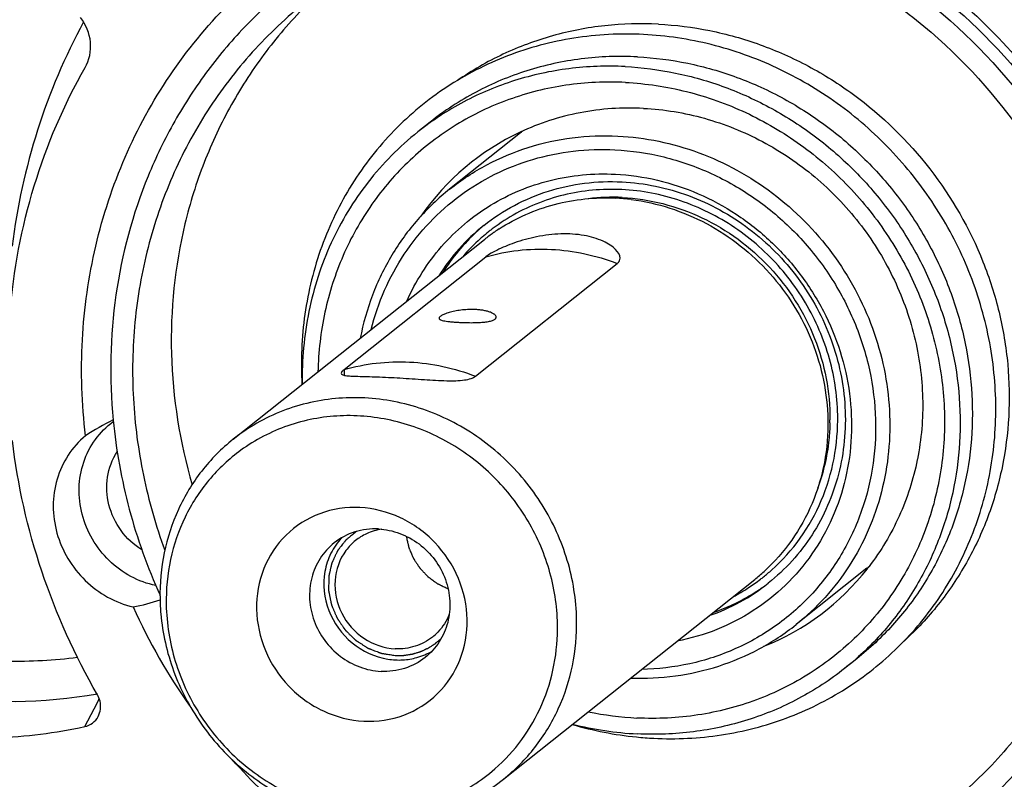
# Model space of a CAD drawing. Header units: millimetres. Extents: x 0 to 420, y 0 to 297.
# Tile 5 of 30: x 117 to 138, y 42 to 58. Entities that reach past the tile are written whole.
import ezdxf

# ---------------------------------------------------------------- set-up
doc = ezdxf.new("R2010")
doc.units = ezdxf.units.MM
doc.header["$LTSCALE"] = 23.1
doc.layers.add('COMPONENTS', color=7, linetype='CONTINUOUS')

msp = doc.modelspace()

# ---------------------------------------------------------------- linework, layer by layer
at = {"layer": 'COMPONENTS', "color": 7, "linetype": 'CONTINUOUS'}
for p, q in [((125.67551, 56.03299), (125.4077, 55.82002)), ((127.6541, 55.80174), (126.10362, 54.56876)), ((121.3685, 49.09437), (126.86563, 53.46587)), ((123.79326, 50.62013), (126.8942, 53.0861)), ((126.6711, 50.47616), (129.77204, 52.94213)), ((123.79326, 50.62013), (123.79549, 50.49677)), ((136.33679, 48.65867), (136.33363, 48.64298)), ((135.23202, 46.27254), (133.68155, 45.03956)), ((127.28146, 41.65886), (132.77859, 46.03035)), ((135.01176, 44.2927), (134.74395, 44.07973))]:
    msp.add_line(p, q, dxfattribs=at)
at = {"layer": 'COMPONENTS', "color": 9, "linetype": 'CONTINUOUS'}
for p, q in [((118.32555, 43.20104), (118.41202, 43.36741)), ((118.41202, 43.36741), (118.4393, 43.41997)), ((118.12071, 42.80806), (118.32555, 43.20104))]:
    msp.add_line(p, q, dxfattribs=at)
at = {"layer": 'COMPONENTS', "color": 7, "linetype": 'CONTINUOUS'}
for centre, radius, start, end in [((129.95968, 50.87658), 5.45236, 115.084177, 145.299974), ((130.96343, 51.64027), 5.31691, 127.84525, 128.492783), ((129.66294, 50.03703), 4.35479, 87.12882, 96.963294), ((129.51066, 49.83327), 4.54404, 82.821788, 87.127789), ((129.57842, 50.34717), 4.37945, 128.520865, 147.921847), ((129.67529, 50.40467), 4.39502, 132.618849, 147.83263), ((129.63748, 50.44225), 4.34177, 131.716981, 132.587482), ((129.63834, 50.44123), 4.34311, 129.911711, 131.716463), ((129.57052, 50.35321), 4.19659, 128.531459, 130.991017), ((129.57492, 50.34773), 4.20362, 127.406966, 128.531769), ((129.57627, 50.34597), 4.20584, 127.151133, 127.407037), ((129.44344, 50.22274), 4.14285, 123.024504, 124.689109), ((129.5862, 50.33717), 4.219, 131.746979, 139.256713), ((129.56503, 50.3596), 4.18816, 130.991655, 131.735249), ((129.43016, 50.24129), 4.12004, 127.612093, 128.489354), ((129.43235, 50.23837), 4.12368, 125.917012, 127.611507), ((129.43833, 50.23014), 4.13386, 124.68929, 125.917178), ((120.85467, 45.12478), 4.87378, 115.672417, 123.86632), ((129.84733, 49.55361), 4.57711, 358.7555, 359.588865), ((124.77945, 45.96248), 1.17433, 122.025742, 128.505219), ((124.78532, 45.95294), 1.18552, 114.860214, 122.021567), ((124.78879, 45.9532), 1.1874, 128.579084, 143.406101), ((131.92214, 50.43469), 5.31779, 308.49294, 309.206908), ((130.92168, 49.65456), 5.49306, 321.879204, 322.507161), ((130.20498, 49.26615), 4.13448, 308.491227, 312.202052), ((130.35657, 49.36602), 4.19507, 308.5312, 311.734018), ((130.95271, 49.62787), 5.45217, 291.803224, 321.898586), ((130.35094, 49.37573), 4.37939, 289.06865, 308.467457), ((130.34632, 49.37924), 4.2118, 303.074696, 307.405606), ((130.35121, 49.37268), 4.20362, 307.406966, 308.531769), ((130.44532, 49.42822), 4.36172, 304.512343, 307.069206), ((130.42186, 49.47148), 4.41078, 289.170447, 303.017185), ((130.34473, 49.38191), 4.21491, 297.696226, 303.073021), ((130.44392, 49.43024), 4.36418, 303.069336, 304.512379), ((124.48373, 45.69072), 4.71611, 181.046847, 185.073224), ((131.19006, 50.84056), 13.17213, 204.262446, 215.211515), ((124.99665, 45.68851), 1.17607, 308.530141, 316.277889), ((125.00625, 45.68464), 1.41746, 285.70399, 300.309228), ((124.99418, 45.79717), 1.53152, 260.960047, 267.111468), ((124.99179, 45.76382), 1.4981, 267.138387, 273.380803), ((124.99436, 45.73463), 1.4688, 273.348015, 285.622912), ((130.55168, 49.90274), 6.91501, 258.196105, 267.099607), ((130.97255, 50.30124), 7.7595, 253.649335, 264.212036), ((130.57994, 49.93596), 7.29581, 255.836959, 267.078382), ((130.94659, 50.09784), 7.55453, 264.252317, 267.132434)]:
    msp.add_arc(centre, radius, start, end, dxfattribs=at)
at = {"layer": 'COMPONENTS', "color": 9, "linetype": 'CONTINUOUS'}
for centre, radius, start, end in [((130.94699, 51.661), 5.29046, 127.862627, 128.493203), ((131.93754, 50.41528), 5.293, 308.493258, 309.204093)]:
    msp.add_arc(centre, radius, start, end, dxfattribs=at)
at = {"layer": 'COMPONENTS', "color": 7, "linetype": 'CONTINUOUS'}
for points, knots in [([(129.78762, 27.97331), (128.59966, 28.03274), (126.2159, 28.3572), (122.75618, 29.43219), (119.48353, 31.06718), (116.49037, 33.21595), (113.8595, 35.81812), (111.66417, 38.80108), (109.96558, 42.08175), (108.81138, 45.56887), (108.23434, 49.16534), (108.25147, 52.77076), (108.86338, 56.28406), (110.05408, 59.60618), (111.7909, 62.64278), (114.02572, 65.30737), (116.69401, 67.52311), (118.71013, 68.65793), (119.75884, 69.1308)], [0, 0, 0, 0, 0.0622454, 0.12519899, 0.18878728, 0.25286, 0.31722074, 0.38164263, 0.44589273, 0.50975559, 0.57305557, 0.63567618, 0.69757429, 0.75878737, 0.81943187, 0.87969182, 0.93979803, 1, 1, 1, 1]), ([(118.13872, 49.17167), (118.05652, 49.86667), (118.00975, 51.26526), (118.30163, 53.32967), (118.94744, 55.28864), (119.92833, 57.08114), (121.21463, 58.65188), (122.76693, 59.95201), (124.53723, 60.94127), (126.47061, 61.58935), (128.50732, 61.87685), (130.58477, 61.79573), (132.6396, 61.34931), (134.60952, 60.55185), (136.4351, 59.42814), (138.06139, 58.01229), (139.43936, 56.34791), (140.16676, 55.10181), (140.47634, 54.45488)], [0, 0, 0, 0, 0.06318082, 0.12560527, 0.18730147, 0.24838168, 0.30904054, 0.36952687, 0.43011284, 0.49105724, 0.55257151, 0.61479348, 0.67777226, 0.74146534, 0.80574609, 0.87042277, 0.93525297, 1, 1, 1, 1]), ([(129.96709, 61.47755), (131.03923, 61.42392), (133.19777, 60.99948), (136.14804, 59.50088), (138.62425, 57.25894), (139.8358, 55.37381), (140.30522, 54.37247)], [0, 0, 0, 0, 0.24528494, 0.4949288, 0.74730665, 1, 1, 1, 1]), ([(129.75588, 61.29725), (130.31145, 61.26946), (131.42568, 61.12971), (133.05482, 60.67762), (134.61714, 59.99169), (136.56647, 58.78549), (138.66853, 56.77978), (140.14833, 54.27945), (140.88367, 52.10827), (141.19945, 50.4316), (141.27229, 48.74221), (141.10048, 47.07623), (140.68744, 45.46981), (140.04167, 43.95778), (139.17734, 42.57349), (138.46578, 41.75385), (138.08167, 41.37616)], [0, 0, 0, 0, 0.06191245, 0.12444966, 0.18756284, 0.2511534, 0.37888957, 0.50662468, 0.57021402, 0.63332564, 0.69586163, 0.7577716, 0.81905844, 0.87977952, 0.94004318, 1, 1, 1, 1]), ([(130.79143, 60.70966), (131.32251, 60.63178), (132.37975, 60.3959), (133.90338, 59.81595), (135.34173, 59.02029), (137.10319, 57.69622), (138.93924, 55.60101), (140.13526, 53.08942), (140.64377, 50.96009), (140.79371, 49.34065), (140.70873, 47.73206), (140.39052, 46.16887), (139.84568, 44.68519), (139.08567, 43.31335), (138.12729, 42.08376), (137.36862, 41.37575), (136.96514, 41.0549)], [0, 0, 0, 0, 0.06240263, 0.1254061, 0.18892745, 0.25284204, 0.38090387, 0.50850164, 0.57187432, 0.6346985, 0.69690651, 0.75848264, 0.81946608, 0.87994902, 0.94006961, 1, 1, 1, 1]), ([(122.64978, 59.05685), (122.30579, 58.78331), (121.65168, 58.19043), (120.79203, 57.18135), (120.06516, 56.06605), (119.28533, 54.45595), (118.69269, 52.25471), (118.65607, 50.42468), (118.74338, 49.51603)], [0, 0, 0, 0, 0.12284358, 0.24594864, 0.36956004, 0.49389072, 0.74485254, 1, 1, 1, 1]), ([(122.96099, 58.66551), (122.54088, 58.33143), (121.75291, 57.59124), (120.76691, 56.30042), (119.99775, 54.85792), (119.46384, 53.29842), (119.17727, 51.6588), (119.14448, 49.97762), (119.36573, 48.29477), (119.6782, 47.2008), (119.87356, 46.6665)], [0, 0, 0, 0, 0.12176213, 0.24394253, 0.36691647, 0.49097873, 0.61631607, 0.74299236, 0.87094616, 1, 1, 1, 1]), ([(123.00227, 58.62278), (122.67488, 58.29778), (122.06384, 57.59898), (121.30123, 56.43059), (120.70355, 55.1598), (120.13857, 53.35402), (119.8941, 50.94897), (120.20012, 49.03129), (120.46945, 48.10214)], [0, 0, 0, 0, 0.12206881, 0.24467364, 0.36806751, 0.49244474, 0.74401493, 1, 1, 1, 1]), ([(118.13015, 57.22871), (118.22315, 57.39212), (118.30498, 57.79437), (118.14954, 58.16999), (118.03013, 58.32408)], [0, 0, 0, 0, 0.49095486, 1, 1, 1, 1]), ([(130.67027, 58.17853), (130.27907, 58.1981), (129.49591, 58.17555), (128.34767, 57.95371), (127.25942, 57.54955), (126.59043, 57.16399), (126.27583, 56.94554)], [0, 0, 0, 0, 0.25312211, 0.50377044, 0.75248863, 1, 1, 1, 1]), ([(130.67027, 58.17853), (131.04736, 58.15966), (131.80367, 58.06393), (132.90866, 57.75332), (133.96687, 57.28187), (135.28411, 56.45315), (136.69697, 55.07659), (137.67651, 53.36489), (138.14852, 51.88348), (138.33923, 50.74264), (138.36209, 49.59685), (138.21652, 48.47137), (137.90552, 47.3914), (137.43575, 46.38108), (136.81781, 45.46342), (136.31498, 44.92598), (136.04483, 44.68007)], [0, 0, 0, 0, 0.06195902, 0.12455089, 0.18772661, 0.25138137, 0.37921785, 0.50698726, 0.57056389, 0.63363907, 0.69611837, 0.75795839, 0.81917199, 0.8798288, 0.9400504, 1, 1, 1, 1]), ([(130.34414, 57.95226), (129.83752, 57.9776), (128.82124, 57.92552), (127.35425, 57.53404), (126.01157, 56.84472), (124.85034, 55.88548), (123.91878, 54.69661), (123.25508, 53.32788), (122.88527, 51.83711), (122.84397, 50.80697), (122.87373, 50.2932)], [0, 0, 0, 0, 0.12589205, 0.25045022, 0.37414254, 0.49756562, 0.6213671, 0.74613, 0.8722765, 1, 1, 1, 1]), ([(130.56866, 42.55277), (131.06212, 42.52809), (132.05181, 42.57619), (133.48344, 42.94559), (134.8001, 43.59832), (135.94874, 44.50941), (136.88407, 45.64269), (137.56966, 46.953), (137.97974, 48.38848), (138.09987, 49.89316), (137.92693, 51.40928), (137.46865, 52.8794), (136.74318, 54.24821), (135.77825, 55.46438), (134.61022, 56.48213), (133.28258, 57.26275), (131.84586, 57.77609), (130.84356, 57.92728), (130.34414, 57.95226)], [0, 0, 0, 0, 0.06177, 0.12289794, 0.18359886, 0.24414691, 0.30484394, 0.36596743, 0.427727, 0.49023225, 0.55347816, 0.61734813, 0.6816337, 0.74606594, 0.81035489, 0.87423162, 0.93748366, 1, 1, 1, 1]), ([(130.21139, 57.46309), (129.80207, 57.48356), (128.98233, 57.45377), (127.78634, 57.19329), (126.6653, 56.72503), (125.98905, 56.28232), (125.67551, 56.03299)], [0, 0, 0, 0, 0.25325437, 0.5038429, 0.75245146, 1, 1, 1, 1]), ([(130.21139, 57.46309), (130.58083, 57.44461), (131.32187, 57.34932), (132.40313, 57.03863), (133.43595, 56.56692), (134.39595, 55.94532), (135.26089, 55.18847), (136.01065, 54.31404), (136.62778, 53.34241), (137.09785, 52.2962), (137.40985, 51.19975), (137.55631, 50.07861), (137.53364, 48.95895), (137.34212, 47.86699), (136.986, 46.82846), (136.47337, 45.86785), (135.81645, 45.00821), (135.29159, 44.51522), (135.01176, 44.2927)], [0, 0, 0, 0, 0.0619957, 0.12464027, 0.18787958, 0.2516005, 0.31564988, 0.37984619, 0.44399542, 0.50790758, 0.57141284, 0.63437652, 0.69671177, 0.75838872, 0.81943894, 0.87995438, 0.94007994, 1, 1, 1, 1]), ([(116.48433, 51.83786), (116.56142, 52.78623), (116.91399, 54.6598), (117.66588, 56.41301), (118.13015, 57.22871)], [0, 0, 0, 0, 0.50342193, 1, 1, 1, 1]), ([(129.94358, 57.25012), (129.53425, 57.27059), (128.71449, 57.24079), (127.51847, 56.9803), (126.3974, 56.51201), (125.72115, 56.06929), (125.4076, 55.81994)], [0, 0, 0, 0, 0.25325441, 0.50384291, 0.75245144, 1, 1, 1, 1]), ([(129.94358, 57.25012), (130.31302, 57.23164), (131.05405, 57.13635), (132.1353, 56.82567), (133.16812, 56.35396), (134.12811, 55.73237), (134.99305, 54.97553), (135.74281, 54.10111), (136.35994, 53.12949), (136.83002, 52.08329), (137.14202, 50.98686), (137.2885, 49.86572), (137.26584, 48.74606), (137.07433, 47.65411), (136.71823, 46.61558), (136.20562, 45.65497), (135.54872, 44.79533), (135.02387, 44.30233), (134.74405, 44.07981)], [0, 0, 0, 0, 0.06199568, 0.12464023, 0.1878795, 0.25160039, 0.31564975, 0.37984604, 0.44399526, 0.50790741, 0.57141268, 0.63437638, 0.69671166, 0.75838865, 0.8194389, 0.87995437, 0.94007995, 1, 1, 1, 1]), ([(129.94987, 56.90316), (129.51623, 56.92485), (128.64722, 56.8848), (127.3884, 56.57026), (126.22679, 56.01271), (125.20627, 55.23245), (124.36461, 54.25852), (123.73288, 53.12709), (123.33385, 51.88089), (123.23292, 51.00839), (123.22359, 50.56967)], [0, 0, 0, 0, 0.12623459, 0.25102565, 0.37482387, 0.4982293, 0.621906, 0.74647473, 0.87241596, 1, 1, 1, 1]), ([(129.94987, 56.90316), (130.40072, 56.8806), (131.30614, 56.74393), (132.60476, 56.27995), (133.80613, 55.57387), (134.86408, 54.65295), (135.73882, 53.55234), (136.3971, 52.31377), (136.81374, 50.98416), (136.97245, 49.61393), (136.86651, 48.25528), (136.49918, 46.96038), (135.88383, 45.77944), (135.04372, 44.7587), (134.01143, 43.93832), (132.82721, 43.35045), (131.5382, 43.01764), (130.64661, 42.97434), (130.20179, 42.99659)], [0, 0, 0, 0, 0.06252096, 0.12586459, 0.1898991, 0.25439048, 0.31904116, 0.38353157, 0.44756425, 0.51090617, 0.57342364, 0.63510587, 0.69607129, 0.75655323, 0.81686486, 0.87734782, 0.93831447, 1, 1, 1, 1]), ([(130.34619, 56.33605), (129.88229, 56.35926), (128.95149, 56.29658), (128.06323, 56.00917), (127.64815, 55.81471)], [0, 0, 0, 0, 0.50331266, 1, 1, 1, 1]), ([(130.34619, 56.33605), (130.79497, 56.3136), (131.69693, 56.16474), (132.9739, 55.65077), (134.12596, 54.8706), (135.09618, 53.86291), (135.83759, 52.67714), (136.31365, 51.37083), (136.50064, 50.00858), (136.42469, 49.0987), (136.33679, 48.65867)], [0, 0, 0, 0, 0.12280423, 0.24741617, 0.37344314, 0.50022743, 0.6269756, 0.75290101, 0.87736532, 1, 1, 1, 1]), ([(125.4076, 55.81994), (125.0043, 55.49921), (124.26876, 54.75605), (123.45484, 53.40976), (122.96506, 51.89633), (122.87098, 50.8318), (122.88144, 50.29866)], [0, 0, 0, 0, 0.24623004, 0.49417473, 0.74518874, 1, 1, 1, 1]), ([(125.16782, 52.11587), (125.2636, 52.33282), (125.48707, 52.75193), (125.91191, 53.32124), (126.41677, 53.81781), (126.9912, 54.2312), (127.6234, 54.55297), (128.30036, 54.77655), (129.00799, 54.89742), (129.48868, 54.90794), (129.72886, 54.89593)], [0, 0, 0, 0, 0.12526896, 0.24977393, 0.37384212, 0.49784053, 0.6221423, 0.74709212, 0.8729757, 1, 1, 1, 1]), ([(126.8509, 53.77356), (127.05993, 53.93979), (127.51077, 54.23496), (128.25817, 54.54714), (129.05551, 54.72082), (129.60202, 54.74068), (129.8749, 54.72703)], [0, 0, 0, 0, 0.24755004, 0.49616453, 0.74674818, 1, 1, 1, 1]), ([(129.72886, 54.89593), (130.03786, 54.88047), (130.65816, 54.79153), (131.55345, 54.49307), (132.39161, 54.03878), (133.14493, 53.44373), (133.78903, 52.72747), (134.30291, 51.91337), (134.66977, 51.02795), (134.87745, 50.10004), (134.91889, 49.15993), (134.79237, 48.23845), (134.50163, 47.36602), (134.0559, 46.57171), (133.46977, 45.88215), (132.76259, 45.32051), (131.95847, 44.90572), (131.37743, 44.73678), (131.08137, 44.68025)], [0, 0, 0, 0, 0.06241816, 0.125602, 0.1894528, 0.2537799, 0.3183398, 0.38286077, 0.44707509, 0.51075193, 0.57372612, 0.6359204, 0.69735857, 0.75816598, 0.81855523, 0.87879878, 0.93919037, 1, 1, 1, 1]), ([(129.8749, 54.72703), (130.12118, 54.71471), (130.61519, 54.65118), (131.33602, 54.44408), (132.02457, 54.1296), (132.66457, 53.71522), (133.2412, 53.21065), (133.74104, 52.62771), (134.15246, 51.97997), (134.46585, 51.2825), (134.67385, 50.55154), (134.77151, 49.80412), (134.75641, 49.05768), (134.62874, 48.32971), (134.39134, 47.63736), (134.04961, 46.99695), (133.61167, 46.42386), (133.26178, 46.09519), (133.07523, 45.94684)], [0, 0, 0, 0, 0.06199323, 0.12463801, 0.18787803, 0.25159928, 0.31564861, 0.37984483, 0.44399421, 0.50790651, 0.57141187, 0.63437569, 0.69671113, 0.75838824, 0.81943865, 0.87995433, 0.94008004, 1, 1, 1, 1]), ([(126.10362, 54.56876), (125.85269, 54.3692), (125.38503, 53.92279), (124.81404, 53.13687), (124.38824, 52.25665), (124.20999, 51.62644), (124.14798, 51.30531)], [0, 0, 0, 0, 0.2478613, 0.49663213, 0.74714661, 1, 1, 1, 1]), ([(134.59331, 49.62857), (134.58534, 50.06886), (134.44506, 50.95729), (133.89197, 52.18832), (133.03705, 53.24075), (131.94491, 54.03345), (130.69786, 54.50571), (129.39003, 54.61873), (128.12387, 54.36126), (127.37029, 53.95129), (127.03628, 53.69821)], [0, 0, 0, 0, 0.12598543, 0.25365845, 0.38193243, 0.50951806, 0.63533997, 0.75882801, 0.88010632, 1, 1, 1, 1]), ([(127.18559, 53.69626), (127.55636, 53.93727), (128.38727, 54.30434), (129.28999, 54.39403), (129.73836, 54.3716)], [0, 0, 0, 0, 0.49623996, 1, 1, 1, 1]), ([(129.88107, 54.38635), (130.47878, 54.35645), (131.68584, 54.04399), (133.1858, 52.93543), (134.1909, 51.35737), (134.42866, 50.1256), (134.42432, 49.52077)], [0, 0, 0, 0, 0.24641117, 0.4981392, 0.75095975, 1, 1, 1, 1]), ([(130.07847, 54.34169), (130.64964, 54.26983), (131.78436, 53.90211), (133.18293, 52.79304), (134.12667, 51.27339), (134.36819, 50.10001), (134.37869, 49.52017)], [0, 0, 0, 0, 0.24704715, 0.49872808, 0.75112584, 1, 1, 1, 1]), ([(129.83252, 53.06101), (129.83137, 53.1307), (129.75318, 53.24047), (129.6143, 53.34916), (129.389, 53.4718), (129.02543, 53.57481), (128.52996, 53.60486), (128.01483, 53.54082), (127.54382, 53.41012), (127.17389, 53.25503), (126.96691, 53.14392), (126.8942, 53.0861)], [0, 0, 0, 0, 0.06493045, 0.11131224, 0.16682733, 0.30171364, 0.459883, 0.62615092, 0.78314981, 0.9134653, 1, 1, 1, 1]), ([(126.8942, 53.0861), (127.12503, 53.15291), (127.60133, 53.24794), (128.33255, 53.27041), (129.06544, 53.17341), (129.54054, 53.03135), (129.77204, 52.94213)], [0, 0, 0, 0, 0.24608374, 0.4946299, 0.74593273, 1, 1, 1, 1]), ([(129.77204, 52.94213), (129.7906, 52.95689), (129.82243, 52.99215), (129.83289, 53.03898), (129.83252, 53.06101)], [0, 0, 0, 0, 0.51830318, 1, 1, 1, 1]), ([(126.67265, 51.93365), (126.62503, 51.93603), (126.52887, 51.93652), (126.38645, 51.92605), (126.25011, 51.90592), (126.12705, 51.87855), (126.03628, 51.85093), (125.97539, 51.82697), (125.93938, 51.81013), (125.91051, 51.79333), (125.88613, 51.77505), (125.87201, 51.75669), (125.87223, 51.74529)], [0, 0, 0, 0, 0.16912117, 0.34059289, 0.50609341, 0.65751162, 0.78736702, 0.84217965, 0.88937613, 0.92853065, 0.95955576, 1, 1, 1, 1]), ([(127.12202, 51.76799), (127.12163, 51.78913), (127.10015, 51.81492), (127.07087, 51.83655), (127.0403, 51.85504), (126.99338, 51.87602), (126.92721, 51.89727), (126.85016, 51.91462), (126.76413, 51.92728), (126.70386, 51.93209), (126.67265, 51.93365)], [0, 0, 0, 0, 0.12677207, 0.17148522, 0.22189801, 0.3397051, 0.4791169, 0.63778672, 0.81267873, 1, 1, 1, 1]), ([(125.87223, 51.74529), (125.8723, 51.74207), (125.87396, 51.73521), (125.88075, 51.72606), (125.89128, 51.71776), (125.9121, 51.70655), (125.94786, 51.69487), (126.00103, 51.68344), (126.06675, 51.67366), (126.14341, 51.66537), (126.22913, 51.65851), (126.28913, 51.65498), (126.32027, 51.65343)], [0, 0, 0, 0, 0.02052563, 0.04349869, 0.07133946, 0.10534447, 0.1937567, 0.30982963, 0.45190132, 0.61697796, 0.80124059, 1, 1, 1, 1]), ([(126.32027, 51.65343), (126.36795, 51.65104), (126.46392, 51.64752), (126.60622, 51.646), (126.74267, 51.64908), (126.86604, 51.65784), (126.9575, 51.67111), (127.01881, 51.68645), (127.0551, 51.69908), (127.08408, 51.71345), (127.10552, 51.7296), (127.11915, 51.74783), (127.12214, 51.7616), (127.12202, 51.76799)], [0, 0, 0, 0, 0.17029097, 0.34255005, 0.50761651, 0.65703038, 0.78360774, 0.83663547, 0.88225807, 0.92042735, 0.9516225, 0.97722322, 1, 1, 1, 1]), ([(123.79326, 50.62013), (123.77662, 50.60689), (123.75129, 50.58529), (123.73187, 50.55358), (123.73206, 50.54083)], [0, 0, 0, 0, 0.62509781, 1, 1, 1, 1]), ([(123.79326, 50.62013), (124.02408, 50.68694), (124.50038, 50.78197), (125.2316, 50.80444), (125.96449, 50.70744), (126.4396, 50.56538), (126.6711, 50.47616)], [0, 0, 0, 0, 0.24608374, 0.4946299, 0.74593273, 1, 1, 1, 1]), ([(141.64646, 50.43664), (141.79213, 49.205), (141.71311, 46.70539), (140.44452, 43.21601), (138.14046, 40.35567), (135.02657, 38.42094), (131.41962, 37.6025), (127.67924, 37.97033), (124.16797, 39.47167), (122.19786, 41.12988), (121.3507, 42.08256)], [0, 0, 0, 0, 0.12633963, 0.25004282, 0.3719281, 0.49354309, 0.61654694, 0.7420345, 0.87013188, 1, 1, 1, 1]), ([(123.73206, 50.54083), (123.73225, 50.52771), (123.75387, 50.50795), (123.7889, 50.49758), (123.851, 50.48505), (123.95454, 50.4778), (124.18232, 50.46947), (124.54127, 50.46214), (125.02634, 50.43814), (125.53659, 50.40174), (126.00687, 50.37265), (126.35107, 50.37385), (126.5627, 50.41658), (126.64211, 50.45311), (126.6711, 50.47616)], [0, 0, 0, 0, 0.01322963, 0.02384345, 0.03788413, 0.0764737, 0.12855631, 0.2675174, 0.43835207, 0.61798333, 0.78288266, 0.913896, 0.96267833, 1, 1, 1, 1]), ([(128.88156, 45.14867), (128.87364, 45.58619), (128.73335, 46.46916), (128.17854, 47.6904), (127.32244, 48.73087), (126.23048, 49.50877), (124.98647, 49.96315), (123.68624, 50.05578), (122.43372, 49.77694), (121.69428, 49.35345), (121.36853, 49.0944)], [0, 0, 0, 0, 0.12604992, 0.25379014, 0.38211585, 0.50970999, 0.63548925, 0.75890007, 0.88011012, 1, 1, 1, 1]), ([(128.46369, 45.05044), (128.45638, 45.45408), (128.32866, 46.2685), (127.82537, 47.39857), (127.04665, 48.36745), (126.05066, 49.10177), (124.91115, 49.54609), (123.71283, 49.66464), (122.54794, 49.44632), (121.85006, 49.08295), (121.53924, 48.8568)], [0, 0, 0, 0, 0.12593132, 0.25354162, 0.38177389, 0.50935123, 0.63520794, 0.75875947, 0.88009707, 1, 1, 1, 1]), ([(133.14912, 46.23547), (133.61318, 46.64945), (134.37101, 47.71259), (134.60484, 48.99215), (134.59331, 49.62857)], [0, 0, 0, 0, 0.49417639, 1, 1, 1, 1]), ([(119.67683, 45.89325), (119.48732, 45.93379), (119.11559, 46.07207), (118.63618, 46.42461), (118.26684, 46.89512), (118.03852, 47.44477), (117.97052, 48.02859), (118.06999, 48.59827), (118.32968, 49.10486), (118.59713, 49.37222), (118.74644, 49.48067)], [0, 0, 0, 0, 0.12591774, 0.25367993, 0.38209747, 0.50979325, 0.63560513, 0.75895964, 0.88008874, 1, 1, 1, 1]), ([(118.74338, 49.51603), (118.80658, 48.85821), (119.04504, 47.54534), (119.49466, 46.28936), (119.76898, 45.68179)], [0, 0, 0, 0, 0.49782487, 1, 1, 1, 1]), ([(134.37869, 49.52017), (134.38994, 48.89935), (134.16417, 47.65156), (133.43165, 46.61088), (132.9823, 46.20341)], [0, 0, 0, 0, 0.50584182, 1, 1, 1, 1]), ([(134.42335, 49.4542), (134.42067, 49.3306), (134.39029, 48.8419), (134.27874, 48.35802), (134.15137, 48.01506)], [0, 0, 0, 0, 0.25256711, 1, 1, 1, 1]), ([(118.13872, 49.17167), (117.99191, 49.05041), (117.7322, 48.75958), (117.48817, 48.22545), (117.40519, 47.6346), (117.48895, 47.03426), (117.7315, 46.47085), (118.11384, 45.98761), (118.60588, 45.62172), (118.98674, 45.47369), (119.18139, 45.42791)], [0, 0, 0, 0, 0.1199009, 0.24117242, 0.36468282, 0.4905427, 0.61816499, 0.74644956, 0.87408813, 1, 1, 1, 1]), ([(118.39943, 43.50683), (117.90645, 44.36183), (117.0916, 46.16563), (116.65475, 48.09689), (116.53869, 49.06765)], [0, 0, 0, 0, 0.50235854, 1, 1, 1, 1]), ([(121.36853, 49.0944), (121.11352, 48.8916), (120.64835, 48.42183), (120.13322, 47.57096), (119.82275, 46.61446), (119.76229, 45.9416), (119.7684, 45.60456)], [0, 0, 0, 0, 0.2462581, 0.49422549, 0.74521441, 1, 1, 1, 1]), ([(121.53924, 48.8568), (121.2808, 48.66876), (120.80727, 48.22497), (120.27987, 47.40349), (119.961, 46.46946), (119.89838, 45.80927), (119.90437, 45.47862)], [0, 0, 0, 0, 0.24631638, 0.49419295, 0.74513395, 1, 1, 1, 1]), ([(136.33363, 48.64298), (136.24789, 48.21972), (135.98401, 47.39427), (135.5397, 46.64964), (135.28004, 46.31115)], [0, 0, 0, 0, 0.50305511, 1, 1, 1, 1]), ([(124.14171, 47.6006), (123.84608, 47.61539), (123.24572, 47.52749), (122.48067, 47.04179), (121.98053, 46.28093), (121.82232, 45.37017), (122.02154, 44.45035), (122.54353, 43.65552), (123.30995, 43.10022), (123.92281, 42.94363), (124.22635, 42.92845)], [0, 0, 0, 0, 0.12261626, 0.24331796, 0.36469461, 0.48888012, 0.6163019, 0.74552164, 0.87410688, 1, 1, 1, 1]), ([(124.22635, 42.92845), (124.52198, 42.91366), (125.12234, 43.00156), (125.88739, 43.48726), (126.38753, 44.24813), (126.54574, 45.15888), (126.34652, 46.07871), (125.82453, 46.87354), (125.05811, 47.42883), (124.44525, 47.58542), (124.14171, 47.6006)], [0, 0, 0, 0, 0.12261626, 0.24331796, 0.36469461, 0.48888012, 0.6163019, 0.74552164, 0.87410688, 1, 1, 1, 1]), ([(124.54644, 47.13254), (124.37338, 47.1412), (124.02389, 47.09882), (123.71225, 46.93364), (123.5788, 46.82743)], [0, 0, 0, 0, 0.50395216, 1, 1, 1, 1]), ([(124.54644, 47.13254), (124.70443, 47.12464), (125.02274, 47.05804), (125.45073, 46.82207), (125.79762, 46.47134), (126.03162, 46.03786), (126.1313, 45.56068), (126.08621, 45.08312), (125.89946, 44.65008), (125.68966, 44.41772), (125.5705, 44.32288)], [0, 0, 0, 0, 0.12463418, 0.2516221, 0.37990285, 0.50799966, 0.63448584, 0.75848705, 0.88001122, 1, 1, 1, 1]), ([(125.15514, 46.97444), (125.16195, 46.94388), (125.17217, 46.89802), (125.18409, 46.84453), (125.1909, 46.81396), (125.19601, 46.79103), (125.20027, 46.77193), (125.20367, 46.75664), (125.20581, 46.74709), (125.20748, 46.73944), (125.20862, 46.73468), (125.20933, 46.73084), (125.21039, 46.72804), (125.21159, 46.72526), (125.21393, 46.71971), (125.21746, 46.71137), (125.22373, 46.69655), (125.23156, 46.67803), (125.24409, 46.6484), (125.25976, 46.61136), (125.27542, 46.57431), (125.28795, 46.54468), (125.29578, 46.52615), (125.30205, 46.51134), (125.30557, 46.503), (125.30793, 46.49745), (125.30908, 46.49466), (125.31036, 46.49193), (125.3127, 46.48861), (125.31541, 46.48436), (125.31986, 46.47761), (125.32539, 46.46916), (125.33425, 46.45564), (125.34532, 46.43874), (125.35861, 46.41846), (125.3719, 46.39818), (125.38519, 46.3779), (125.39848, 46.35762), (125.41177, 46.33734), (125.42285, 46.32044), (125.43171, 46.30692), (125.43835, 46.29678), (125.4439, 46.28834), (125.44775, 46.2824), (125.45001, 46.27906), (125.45152, 46.27641), (125.45376, 46.27433), (125.45649, 46.27136), (125.46139, 46.26626), (125.46833, 46.25891), (125.47668, 46.25012), (125.4878, 46.2384), (125.50172, 46.22374), (125.51841, 46.20616), (125.5351, 46.18857), (125.55179, 46.17098), (125.56848, 46.15339), (125.58517, 46.13581), (125.59909, 46.12115), (125.61021, 46.10942), (125.61717, 46.10211), (125.62272, 46.09622), (125.62624, 46.09261), (125.62893, 46.08957), (125.63129, 46.0877), (125.63375, 46.08594), (125.63861, 46.08237), (125.64592, 46.07704), (125.65891, 46.06753), (125.67514, 46.05566), (125.70111, 46.03666), (125.73358, 46.01291), (125.76605, 45.98917), (125.78878, 45.97254), (125.80177, 45.96304), (125.81151, 45.95592), (125.82125, 45.9488), (125.82855, 45.94344), (125.83342, 45.93989), (125.83584, 45.93809), (125.83834, 45.93641), (125.84204, 45.93478), (125.84654, 45.93255), (125.8538, 45.92908), (125.86286, 45.92471), (125.87737, 45.91774), (125.89549, 45.90902), (125.91725, 45.89856), (125.94626, 45.88461), (125.99702, 45.8602), (126.04053, 45.83927), (126.06954, 45.82533)], [0, 0, 0, 0, 0.0625, 0.09375, 0.109375, 0.125, 0.140625, 0.1484375, 0.15625, 0.16015625, 0.1640625, 0.16601562, 0.16796875, 0.16992188, 0.171875, 0.1796875, 0.1875, 0.203125, 0.21875, 0.25, 0.28125, 0.296875, 0.3125, 0.3203125, 0.328125, 0.33007812, 0.33203125, 0.33398438, 0.3359375, 0.33984375, 0.34375, 0.3515625, 0.359375, 0.375, 0.390625, 0.40625, 0.421875, 0.4375, 0.453125, 0.46875, 0.4765625, 0.484375, 0.4921875, 0.49609375, 0.49804688, 0.5, 0.50195312, 0.50390625, 0.5078125, 0.515625, 0.5234375, 0.53125, 0.546875, 0.5625, 0.578125, 0.59375, 0.609375, 0.625, 0.640625, 0.6484375, 0.65625, 0.66015625, 0.6640625, 0.66601562, 0.66796875, 0.66992188, 0.671875, 0.6796875, 0.6875, 0.703125, 0.71875, 0.75, 0.78125, 0.796875, 0.8046875, 0.8125, 0.8203125, 0.828125, 0.83007812, 0.83203125, 0.83398438, 0.8359375, 0.83984375, 0.84375, 0.8515625, 0.859375, 0.875, 0.890625, 0.90625, 0.9375, 1, 1, 1, 1]), ([(123.5788, 46.82743), (123.45963, 46.7326), (123.24983, 46.50023), (123.06308, 46.0672), (123.018, 45.58963), (123.11768, 45.11246), (123.35168, 44.67898), (123.69857, 44.32825), (124.12655, 44.09228), (124.44487, 44.02568), (124.60286, 44.01777)], [0, 0, 0, 0, 0.11998878, 0.24151295, 0.36551416, 0.49200034, 0.62009715, 0.7483779, 0.87536582, 1, 1, 1, 1]), ([(123.74375, 46.9397), (123.64944, 46.83918), (123.48896, 46.60669), (123.31232, 46.06568), (123.39204, 45.31577), (123.91663, 44.58594), (124.47028, 44.32963), (124.75354, 44.28467)], [0, 0, 0, 0, 0.12085854, 0.24348554, 0.49330431, 0.74850639, 1, 1, 1, 1]), ([(123.83545, 46.66106), (123.69643, 46.47384), (123.52735, 45.99688), (123.68744, 45.26064), (124.18685, 44.68991), (124.67261, 44.52294), (124.91259, 44.51093)], [0, 0, 0, 0, 0.24272158, 0.49443947, 0.74989374, 1, 1, 1, 1]), ([(119.90437, 45.47862), (119.91195, 45.06025), (120.04868, 44.21585), (120.58743, 43.05133), (121.41799, 42.06603), (122.4741, 41.3401), (123.6719, 40.93252), (124.91572, 40.87922), (126.10225, 41.18713), (126.79161, 41.62059), (127.09167, 41.88154)], [0, 0, 0, 0, 0.12616151, 0.25403082, 0.38244997, 0.5100541, 0.63574767, 0.7590129, 0.88010215, 1, 1, 1, 1]), ([(119.78609, 45.27368), (119.82366, 44.84982), (120.01453, 44.00367), (120.61568, 42.85043), (121.48938, 41.88238), (122.57274, 41.17111), (123.78755, 40.769), (125.04579, 40.70811), (126.25289, 40.99499), (126.96597, 41.40796), (127.28143, 41.65883)], [0, 0, 0, 0, 0.12656749, 0.25453915, 0.3828335, 0.51023096, 0.63576692, 0.75899092, 0.88011797, 1, 1, 1, 1]), ([(127.09167, 41.88154), (127.53137, 42.26391), (128.25188, 43.25436), (128.4745, 44.45402), (128.46369, 45.05044)], [0, 0, 0, 0, 0.49414648, 1, 1, 1, 1]), ([(127.28143, 41.65883), (127.53644, 41.86163), (128.00163, 42.3314), (128.51672, 43.18233), (128.8274, 44.13878), (128.88767, 44.81166), (128.88156, 45.14867)], [0, 0, 0, 0, 0.24626223, 0.49422392, 0.74524367, 1, 1, 1, 1]), ([(130.0624, 43.86902), (130.38921, 43.85718), (131.04322, 43.889), (131.99647, 44.10572), (132.89055, 44.485), (133.43067, 44.84005), (133.68155, 45.03956)], [0, 0, 0, 0, 0.25286911, 0.50337156, 0.75214115, 1, 1, 1, 1]), ([(125.72925, 44.7685), (125.61661, 44.67886), (125.3536, 44.53942), (125.05863, 44.50363), (124.91259, 44.51093)], [0, 0, 0, 0, 0.49610567, 1, 1, 1, 1]), ([(125.5705, 44.32288), (125.43705, 44.21668), (125.1254, 44.0515), (124.77591, 44.00912), (124.60286, 44.01777)], [0, 0, 0, 0, 0.49604784, 1, 1, 1, 1]), ([(134.74405, 44.07981), (134.43051, 43.83046), (133.75425, 43.38773), (132.63318, 42.91945), (131.43717, 42.65895), (130.6174, 42.62915), (130.20807, 42.64963)], [0, 0, 0, 0, 0.24754856, 0.49615709, 0.74674559, 1, 1, 1, 1]), ([(110.37248, 43.89215), (110.97311, 43.58279), (112.22082, 43.06442), (114.1833, 42.61426), (116.17136, 42.50763), (117.48271, 42.66976), (118.12071, 42.80806)], [0, 0, 0, 0, 0.25429081, 0.50577994, 0.7542921, 1, 1, 1, 1]), ([(118.4152, 43.02904), (118.44206, 43.07907), (118.47699, 43.19185), (118.46924, 43.30928), (118.4557, 43.36588)], [0, 0, 0, 0, 0.49383483, 1, 1, 1, 1]), ([(118.12071, 42.80806), (118.18219, 42.82138), (118.30102, 42.87452), (118.38549, 42.97373), (118.4152, 43.02904)], [0, 0, 0, 0, 0.50046498, 1, 1, 1, 1])]:
    msp.add_open_spline(points, degree=3, knots=knots, dxfattribs=at)
at = {"layer": 'COMPONENTS', "color": 9, "linetype": 'CONTINUOUS'}
for points, knots in [([(129.84466, 28.08294), (128.66181, 28.14211), (126.2883, 28.4649), (122.84317, 29.5341), (119.5838, 31.16026), (116.60199, 33.29753), (113.98001, 35.886), (111.79068, 38.85364), (110.09486, 42.11802), (108.93998, 45.58857), (108.35876, 49.1689), (108.36826, 52.75934), (108.96928, 56.25951), (110.14619, 59.571), (111.86679, 62.60002), (114.08354, 65.26054), (116.73263, 67.47606), (118.73577, 68.61344), (119.77809, 69.08825)], [0, 0, 0, 0, 0.062242, 0.1251913, 0.18877472, 0.25284261, 0.31719928, 0.38161857, 0.44586815, 0.50973289, 0.57303711, 0.63566389, 0.69756922, 0.75878931, 0.81943917, 0.87970132, 0.93980535, 1, 1, 1, 1]), ([(118.09587, 58.22793), (117.6874, 57.47426), (117.00967, 55.87588), (116.64128, 54.18), (116.53428, 53.31938)], [0, 0, 0, 0, 0.49710253, 1, 1, 1, 1]), ([(126.10362, 54.56876), (126.35811, 54.77114), (126.907, 55.13047), (127.81692, 55.51052), (128.78766, 55.72196), (129.45302, 55.74614), (129.78525, 55.72952)], [0, 0, 0, 0, 0.24754828, 0.49615869, 0.74674332, 1, 1, 1, 1]), ([(129.78525, 55.72952), (130.08511, 55.71452), (130.68659, 55.63717), (131.56419, 55.38503), (132.40259, 55.00205), (133.44186, 54.32935), (134.54592, 53.21412), (135.29019, 51.83357), (135.62794, 50.64587), (135.74689, 49.73576), (135.72847, 48.827), (135.57302, 47.94069), (135.28397, 47.09775), (134.86789, 46.31805), (134.33469, 45.62031), (133.90867, 45.22018), (133.68155, 45.03956)], [0, 0, 0, 0, 0.06203661, 0.12472241, 0.18800383, 0.25176669, 0.37976752, 0.5075825, 0.57112972, 0.634135, 0.69651143, 0.7582291, 0.81931964, 0.87987505, 0.94004034, 1, 1, 1, 1]), ([(124.38847, 51.49727), (124.46198, 51.79029), (124.65719, 52.36269), (125.08947, 53.15546), (125.64856, 53.85769), (126.31943, 54.45003), (127.08397, 54.91654), (127.92158, 55.24466), (128.80931, 55.42579), (129.41612, 55.4453), (129.71918, 55.43013)], [0, 0, 0, 0, 0.12621243, 0.25125376, 0.37546989, 0.49930164, 0.62323442, 0.74774359, 0.87322987, 1, 1, 1, 1]), ([(129.71918, 55.43013), (130.07965, 55.4121), (130.80347, 55.30444), (131.84356, 54.9401), (132.80923, 54.38553), (133.66481, 53.66143), (134.261, 52.93786), (134.65451, 52.30286), (134.9881, 51.63791), (135.28871, 50.75955), (135.44933, 49.66665), (135.40334, 48.57564), (135.15176, 47.52677), (134.70327, 46.55884), (134.07405, 45.70804), (133.2873, 45.0064), (132.37234, 44.48026), (131.36402, 44.14911), (130.65769, 44.06679), (130.30307, 44.06016)], [0, 0, 0, 0, 0.06249595, 0.12579679, 0.18978256, 0.25423233, 0.31886445, 0.35118574, 0.38343842, 0.44753413, 0.51098275, 0.57363911, 0.63547031, 0.69656482, 0.75712359, 0.81743165, 0.8778142, 0.93858451, 1, 1, 1, 1]), ([(119.37115, 46.67487), (119.19528, 46.7849), (118.88372, 47.07585), (118.61397, 47.64703), (118.57881, 48.26861), (118.72325, 48.65672), (118.83032, 48.82237)], [0, 0, 0, 0, 0.25473724, 0.50888636, 0.75781459, 1, 1, 1, 1]), ([(117.96645, 44.32103), (117.45408, 44.25383), (116.41218, 44.19791), (114.84801, 44.34927), (113.30733, 44.73064), (112.32294, 45.13434), (111.84535, 45.36961)], [0, 0, 0, 0, 0.24626137, 0.49498944, 0.7462853, 1, 1, 1, 1]), ([(118.39726, 43.52059), (117.21229, 43.30946), (114.72786, 43.29072), (112.37115, 44.06075), (111.27254, 44.61509)], [0, 0, 0, 0, 0.49447069, 1, 1, 1, 1])]:
    msp.add_open_spline(points, degree=3, knots=knots, dxfattribs=at)
at = {"layer": 'COMPONENTS', "color": 2, "linetype": 'CONTINUOUS'}
for points, knots in [([(124.06446, 47.07709), (124.05026, 47.06558), (124.02185, 47.04255), (123.97924, 47.00801), (123.94373, 46.97923), (123.91532, 46.9562), (123.89402, 46.93893), (123.87626, 46.92454), (123.86206, 46.91303), (123.85318, 46.90583), (123.84607, 46.90008), (123.84166, 46.89646), (123.83851, 46.89399), (123.8368, 46.89247), (123.83543, 46.89056), (123.8336, 46.8883), (123.82931, 46.88277), (123.82283, 46.87452), (123.81422, 46.86349), (123.8056, 46.85248), (123.7941, 46.83778), (123.77399, 46.81207), (123.74526, 46.77534), (123.71653, 46.73861), (123.69642, 46.7129), (123.68492, 46.69821), (123.67631, 46.68719), (123.66768, 46.67618), (123.66123, 46.6679), (123.6569, 46.66241), (123.65515, 46.66008), (123.65362, 46.6583), (123.65254, 46.65623), (123.65084, 46.65247), (123.64831, 46.64716), (123.64432, 46.63863), (123.63931, 46.62798), (123.63131, 46.61094), (123.6213, 46.58964), (123.60929, 46.56407), (123.59728, 46.53851), (123.58528, 46.51294), (123.57327, 46.48738), (123.56126, 46.46181), (123.55126, 46.44051), (123.54325, 46.42346), (123.53825, 46.41281), (123.53425, 46.40429), (123.53124, 46.3979), (123.52875, 46.39257), (123.52698, 46.38885), (123.52602, 46.3867), (123.52514, 46.38516), (123.52488, 46.38336), (123.52432, 46.38105), (123.52343, 46.37696), (123.52212, 46.37115), (123.52057, 46.36416), (123.51849, 46.35485), (123.51589, 46.34321), (123.51173, 46.32459), (123.50654, 46.30131), (123.50031, 46.27337), (123.49407, 46.24543), (123.48784, 46.2175), (123.48161, 46.18956), (123.47537, 46.16162), (123.47018, 46.13834), (123.46602, 46.11972), (123.46343, 46.10808), (123.46134, 46.09877), (123.46008, 46.09294), (123.4591, 46.08888), (123.45868, 46.08653), (123.45877, 46.08409), (123.4587, 46.08108), (123.45868, 46.07381), (123.4586, 46.06292), (123.45852, 46.0484), (123.45842, 46.03387), (123.45831, 46.01451), (123.4581, 45.98062), (123.4578, 45.93221), (123.45751, 45.8838), (123.4573, 45.84991), (123.45718, 45.83055), (123.45709, 45.81602), (123.457, 45.8015), (123.45695, 45.79061), (123.45688, 45.78335), (123.45691, 45.78032), (123.45679, 45.7779), (123.45719, 45.77549), (123.45811, 45.77129), (123.4593, 45.76528), (123.46127, 45.75566), (123.46372, 45.74364), (123.46765, 45.72441), (123.47255, 45.70038), (123.47844, 45.67153), (123.48432, 45.64269), (123.49021, 45.61384), (123.49609, 45.585), (123.50198, 45.55615), (123.50688, 45.53211), (123.51081, 45.51288), (123.51326, 45.50087), (123.51522, 45.49125), (123.51669, 45.48404), (123.51793, 45.47803), (123.51876, 45.47382), (123.51929, 45.47143), (123.51953, 45.46959), (123.52039, 45.46792), (123.52132, 45.46563), (123.52305, 45.46165), (123.52547, 45.45595), (123.5284, 45.44911), (123.53229, 45.44), (123.53716, 45.42861), (123.54495, 45.41038), (123.55469, 45.3876), (123.56637, 45.36026), (123.57805, 45.33292), (123.58974, 45.30558), (123.60142, 45.27824), (123.6131, 45.2509), (123.62284, 45.22811), (123.63063, 45.20989), (123.6355, 45.1985), (123.63938, 45.18938), (123.64185, 45.1837), (123.6435, 45.17968), (123.64456, 45.17745), (123.64606, 45.17544), (123.64778, 45.17286), (123.65204, 45.16672), (123.65838, 45.15749), (123.66686, 45.14519), (123.67534, 45.13289), (123.68664, 45.11649), (123.70642, 45.08779), (123.73468, 45.04679), (123.76293, 45.00579), (123.78271, 44.97709), (123.79401, 44.96069), (123.80249, 44.94839), (123.81096, 44.93608), (123.81733, 44.92687), (123.82156, 44.9207), (123.82335, 44.91817), (123.8247, 44.91606), (123.82639, 44.91428), (123.8295, 44.91134), (123.83387, 44.90706), (123.8409, 44.90026), (123.84968, 44.89173), (123.86373, 44.8781), (123.88129, 44.86106), (123.90237, 44.84062), (123.92344, 44.82017), (123.94452, 44.79973), (123.96559, 44.77928), (123.98667, 44.75884), (124.00423, 44.7418), (124.01828, 44.72817), (124.02706, 44.71965), (124.03408, 44.71283), (124.03935, 44.70772), (124.04375, 44.70347), (124.04681, 44.70047), (124.04859, 44.6988), (124.04982, 44.69742), (124.05147, 44.69652), (124.05352, 44.69515), (124.05717, 44.69283), (124.06236, 44.68947), (124.0686, 44.68546), (124.07691, 44.68011), (124.08731, 44.67343), (124.10393, 44.66273), (124.12472, 44.64936), (124.14966, 44.63331), (124.17461, 44.61727), (124.19955, 44.60122), (124.22449, 44.58517), (124.24944, 44.56913), (124.27022, 44.55576), (124.28685, 44.54506), (124.29725, 44.53838), (124.30556, 44.53301), (124.31077, 44.5297), (124.31438, 44.52731), (124.3165, 44.52606), (124.31882, 44.52527), (124.32165, 44.52413), (124.3285, 44.52152), (124.33876, 44.51754), (124.35245, 44.51227), (124.36613, 44.507), (124.38438, 44.49997), (124.41631, 44.48766), (124.46192, 44.47008), (124.50754, 44.4525), (124.53947, 44.4402), (124.55771, 44.43317), (124.5714, 44.4279), (124.58508, 44.42262), (124.59535, 44.41868), (124.60219, 44.41602), (124.60505, 44.41497), (124.60731, 44.41399), (124.60968, 44.41351), (124.6139, 44.4129), (124.6199, 44.41191), (124.6295, 44.4104), (124.64151, 44.40848), (124.66072, 44.40543), (124.68473, 44.40161), (124.71354, 44.39702), (124.75196, 44.39091), (124.79998, 44.38327), (124.85761, 44.3741), (124.89603, 44.36798), (124.91524, 44.36493)], [0, 0, 0, 0, 0.015625, 0.03125, 0.046875, 0.0546875, 0.0625, 0.0703125, 0.07421875, 0.078125, 0.08007812, 0.08203125, 0.08300781, 0.08349609, 0.08398438, 0.08496094, 0.0859375, 0.08984375, 0.09375, 0.09765625, 0.1015625, 0.109375, 0.125, 0.140625, 0.1484375, 0.15234375, 0.15625, 0.16015625, 0.1640625, 0.16503906, 0.16601562, 0.16650391, 0.16699219, 0.16796875, 0.16992188, 0.171875, 0.17578125, 0.1796875, 0.1875, 0.1953125, 0.203125, 0.2109375, 0.21875, 0.2265625, 0.234375, 0.23828125, 0.2421875, 0.24414062, 0.24609375, 0.24804688, 0.24902344, 0.24951172, 0.25, 0.25048828, 0.25097656, 0.25195312, 0.25390625, 0.25585938, 0.2578125, 0.26171875, 0.265625, 0.2734375, 0.28125, 0.2890625, 0.296875, 0.3046875, 0.3125, 0.3203125, 0.32421875, 0.328125, 0.33007812, 0.33203125, 0.33300781, 0.33349609, 0.33398438, 0.33496094, 0.3359375, 0.33984375, 0.34375, 0.34765625, 0.3515625, 0.359375, 0.375, 0.390625, 0.3984375, 0.40234375, 0.40625, 0.41015625, 0.4140625, 0.41503906, 0.41601562, 0.41650391, 0.41699219, 0.41796875, 0.41992188, 0.421875, 0.42578125, 0.4296875, 0.4375, 0.4453125, 0.453125, 0.4609375, 0.46875, 0.4765625, 0.484375, 0.48828125, 0.4921875, 0.49414062, 0.49609375, 0.49804688, 0.49902344, 0.49951172, 0.5, 0.50048828, 0.50097656, 0.50195312, 0.50390625, 0.50585938, 0.5078125, 0.51171875, 0.515625, 0.5234375, 0.53125, 0.5390625, 0.546875, 0.5546875, 0.5625, 0.5703125, 0.57421875, 0.578125, 0.58007812, 0.58203125, 0.58300781, 0.58349609, 0.58398438, 0.58496094, 0.5859375, 0.58984375, 0.59375, 0.59765625, 0.6015625, 0.609375, 0.625, 0.640625, 0.6484375, 0.65234375, 0.65625, 0.66015625, 0.6640625, 0.66503906, 0.66601562, 0.66650391, 0.66699219, 0.66796875, 0.66992188, 0.671875, 0.67578125, 0.6796875, 0.6875, 0.6953125, 0.703125, 0.7109375, 0.71875, 0.7265625, 0.734375, 0.73828125, 0.7421875, 0.74414062, 0.74609375, 0.74804688, 0.74902344, 0.74951172, 0.75, 0.75048828, 0.75097656, 0.75195312, 0.75390625, 0.75585938, 0.7578125, 0.76171875, 0.765625, 0.7734375, 0.78125, 0.7890625, 0.796875, 0.8046875, 0.8125, 0.8203125, 0.82421875, 0.828125, 0.83007812, 0.83203125, 0.83300781, 0.83349609, 0.83398438, 0.83496094, 0.8359375, 0.83984375, 0.84375, 0.84765625, 0.8515625, 0.859375, 0.875, 0.890625, 0.8984375, 0.90234375, 0.90625, 0.91015625, 0.9140625, 0.91503906, 0.91601562, 0.91650391, 0.91699219, 0.91796875, 0.91992188, 0.921875, 0.92578125, 0.9296875, 0.9375, 0.9453125, 0.953125, 0.96875, 0.984375, 1, 1, 1, 1]), ([(124.91524, 44.36493), (124.93838, 44.36529), (124.97309, 44.36583), (125.01358, 44.36646), (125.03672, 44.36682), (125.05407, 44.36709), (125.07142, 44.36737), (125.08444, 44.36756), (125.09311, 44.36771), (125.09746, 44.36775), (125.10178, 44.36794), (125.10743, 44.36893), (125.11453, 44.36992), (125.12588, 44.37165), (125.14007, 44.37375), (125.16276, 44.37716), (125.19114, 44.3814), (125.21951, 44.38564), (125.24221, 44.38903), (125.25639, 44.39117), (125.26774, 44.39284), (125.27483, 44.39397), (125.28052, 44.39467), (125.28474, 44.39577), (125.28894, 44.39704), (125.29737, 44.3995), (125.31, 44.40321), (125.32684, 44.40815), (125.34368, 44.41309), (125.36614, 44.41967), (125.38859, 44.42626), (125.41105, 44.43285), (125.42789, 44.43778), (125.44191, 44.44192), (125.45176, 44.44476), (125.45734, 44.44647), (125.46167, 44.44752), (125.46542, 44.44945), (125.47063, 44.45172), (125.47964, 44.45583), (125.49257, 44.46164), (125.50806, 44.46863), (125.52872, 44.47795), (125.54938, 44.48727), (125.57004, 44.49659), (125.58553, 44.50358), (125.60103, 44.51057), (125.61264, 44.51583), (125.6204, 44.5193), (125.62361, 44.52079), (125.62622, 44.52188), (125.6287, 44.52336), (125.63297, 44.52612), (125.63911, 44.52996), (125.64891, 44.53617), (125.66117, 44.54391), (125.68079, 44.55631), (125.70531, 44.5718), (125.72983, 44.58729), (125.74944, 44.59968), (125.7617, 44.60743), (125.77151, 44.61362), (125.77762, 44.61751), (125.78195, 44.62019), (125.78435, 44.6218), (125.78647, 44.62371), (125.78922, 44.626), (125.79574, 44.63157), (125.80556, 44.63989), (125.81863, 44.65102), (125.8317, 44.66213), (125.84913, 44.67695), (125.87963, 44.70289), (125.90578, 44.72512), (125.92321, 44.73994)], [0, 0, 0, 0, 0.0625, 0.09375, 0.109375, 0.125, 0.140625, 0.15625, 0.16015625, 0.1640625, 0.16796875, 0.171875, 0.1796875, 0.1875, 0.203125, 0.21875, 0.25, 0.28125, 0.296875, 0.3125, 0.3203125, 0.328125, 0.33203125, 0.3359375, 0.33984375, 0.34375, 0.359375, 0.375, 0.390625, 0.40625, 0.4375, 0.453125, 0.46875, 0.484375, 0.4921875, 0.49609375, 0.5, 0.50390625, 0.5078125, 0.515625, 0.53125, 0.546875, 0.5625, 0.59375, 0.609375, 0.625, 0.640625, 0.65625, 0.66015625, 0.6640625, 0.66601562, 0.66796875, 0.671875, 0.6796875, 0.6875, 0.703125, 0.71875, 0.75, 0.78125, 0.796875, 0.8125, 0.8203125, 0.828125, 0.83203125, 0.83398438, 0.8359375, 0.83984375, 0.84375, 0.859375, 0.875, 0.890625, 0.90625, 0.9375, 1, 1, 1, 1])]:
    msp.add_open_spline(points, degree=3, knots=knots, dxfattribs=at)
at = {"layer": 'COMPONENTS', "color": 7, "linetype": 'CONTINUOUS'}
for points in [[(124.61939, 47.12728), (124.50501, 47.11049), (124.3918, 47.07721), (124.28692, 47.02861)], [(119.18139, 45.42791), (119.38076, 45.46427), (119.57772, 45.51641), (119.76967, 45.58141)], [(126.09576, 45.26592), (126.03914, 45.12234), (125.95328, 44.98719), (125.84659, 44.87566)], [(118.4557, 43.36588), (118.44393, 43.41508), (118.4247, 43.463), (118.39943, 43.50683)]]:
    msp.add_open_spline(points, degree=3, dxfattribs=at)

doc.saveas('drawing.dxf')
